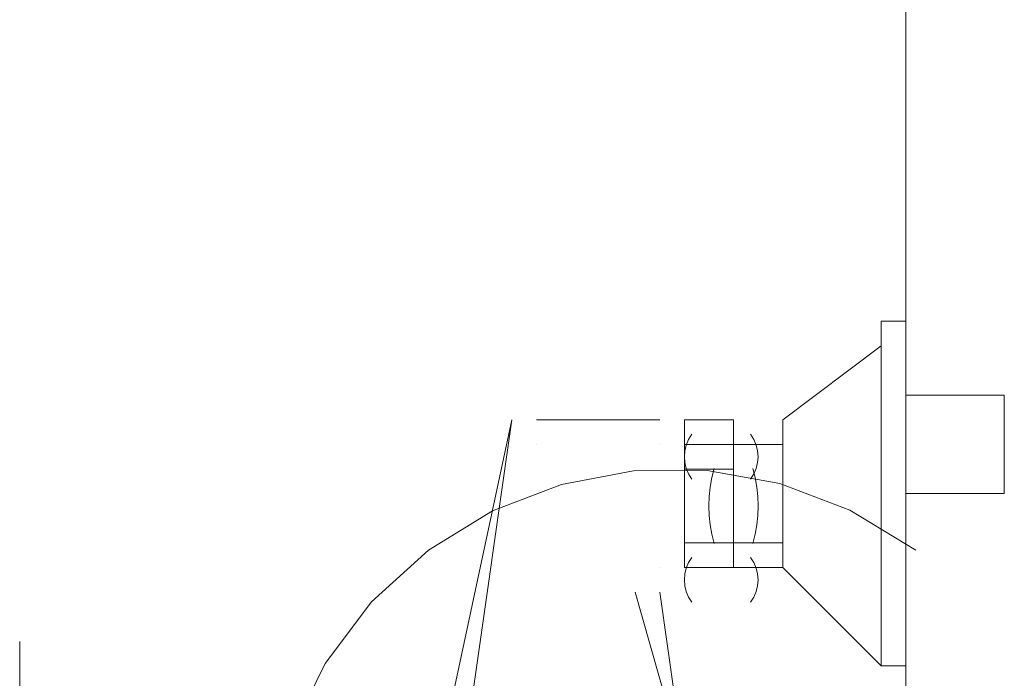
# Model space of a CAD drawing. Header units: millimetres. Extents: x 17 to 403, y 12 to 285.
# Tile 120 of 145: x 307.17 to 308.86, y 180.53 to 181.66. Entities that reach past the tile are written whole.
import ezdxf

# ---------------------------------------------------------------- set-up
doc = ezdxf.new("R2010")
doc.units = ezdxf.units.MM
doc.layers.add('LINE_000000', color=7, linetype='Continuous')

msp = doc.modelspace()

# ---------------------------------------------------------------- linework, layer by layer
at = {"layer": 'LINE_000000', "lineweight": 0}
for p, q in [((308.6947, 184.277), (308.6947, 159.9777)), ((308.6947, 175.6833), (308.6947, 182.753)), ((308.6523, 180.5517), (308.6523, 181.1443)), ((308.6947, 181.1443), (308.6523, 181.1443)), ((308.6947, 180.5517), (308.6947, 181.1443)), ((308.483, 180.975), (308.6523, 181.102)), ((308.6523, 181.102), (308.6523, 181.102)), ((308.864, 181.0173), (308.6947, 181.0173)), ((308.864, 181.0173), (308.864, 181.0173)), ((308.864, 180.848), (308.864, 181.0173)), ((307.8903, 180.3823), (308.0173, 180.975)), ((307.9327, 180.3823), (308.0173, 180.975)), ((308.0597, 180.975), (308.2713, 180.975)), ((308.3137, 180.975), (308.3137, 180.721)), ((308.3137, 180.975), (308.3983, 180.975)), ((308.3137, 180.975), (308.3137, 180.975)), ((308.3983, 180.975), (308.3983, 180.721)), ((308.3983, 180.975), (308.3983, 180.975)), ((308.483, 180.721), (308.483, 180.975)), ((308.483, 180.975), (308.483, 180.975)), ((308.0597, 180.9327), (308.0597, 180.9327)), ((308.0597, 180.9327), (308.0597, 180.9327)), ((308.2713, 180.9327), (308.2713, 180.9327)), ((308.3137, 180.9327), (308.3983, 180.9327)), ((308.3137, 180.9327), (308.3137, 180.8903)), ((308.3137, 180.9327), (308.3137, 180.721)), ((308.3983, 180.9327), (308.3983, 180.8903)), ((308.483, 180.9327), (308.3983, 180.9327)), ((308.3983, 180.9327), (308.483, 180.9327)), ((308.3983, 180.9327), (308.3983, 180.848)), ((308.3137, 180.8903), (308.3983, 180.8903)), ((308.3983, 180.721), (308.3983, 180.848)), ((308.864, 180.848), (308.6947, 180.848)), ((308.864, 180.848), (308.864, 180.848)), ((308.6947, 179.6627), (308.6947, 180.8057)), ((308.3137, 180.7633), (308.3983, 180.7633)), ((308.3137, 180.7633), (308.3983, 180.7633)), ((308.3137, 180.7633), (308.3137, 180.7633)), ((308.3983, 180.7633), (308.3983, 180.7633)), ((308.483, 180.7633), (308.3983, 180.7633)), ((308.2713, 180.721), (308.2713, 180.721)), ((308.2713, 180.721), (308.2713, 180.721)), ((308.3137, 180.721), (308.3983, 180.721)), ((308.3137, 180.721), (308.3137, 180.721)), ((308.3983, 180.721), (308.483, 180.721)), ((308.3983, 180.721), (308.3983, 180.721)), ((308.6523, 180.5517), (308.483, 180.721)), ((308.483, 180.721), (308.483, 180.721)), ((308.3137, 180.3823), (308.229, 180.6787)), ((308.3137, 180.3823), (308.2713, 180.6787)), ((308.3137, 180.6787), (308.3137, 180.6787)), ((307.1707, 180.594), (307.1707, 179.8743)), ((308.6947, 180.5517), (308.6523, 180.5517)), ((308.6523, 180.5517), (308.6523, 180.5517))]:
    msp.add_line(p, q, dxfattribs=at)
for points in [[(308.3267, 180.95), (308.321, 180.9411), (308.3169, 180.9316), (308.3145, 180.9216), (308.3137, 180.9115), (308.3145, 180.9014), (308.3169, 180.8914), (308.321, 180.8819), (308.3267, 180.873)], [(308.4276, 180.873), (308.4333, 180.8819), (308.4374, 180.8914), (308.4398, 180.9014), (308.4406, 180.9115), (308.4398, 180.9216), (308.4374, 180.9316), (308.4333, 180.9411), (308.4276, 180.95)], [(308.7116, 180.7506), (308.5986, 180.8198), (308.4779, 180.8654), (308.3528, 180.8878), (308.2265, 180.8872), (308.1024, 180.864), (307.9837, 180.8185), (307.8738, 180.751), (307.7758, 180.6618), (307.6962, 180.5559), (307.6394, 180.44)], [(308.3651, 180.8914), (308.3612, 180.8755), (308.3583, 180.8594), (308.3566, 180.8431), (308.356, 180.8268), (308.3566, 180.8106), (308.3583, 180.7943), (308.3612, 180.7782), (308.3651, 180.7623)], [(308.4315, 180.7623), (308.4355, 180.7782), (308.4384, 180.7943), (308.4401, 180.8106), (308.4406, 180.8268), (308.4401, 180.8431), (308.4384, 180.8594), (308.4355, 180.8755), (308.4315, 180.8914)], [(308.3267, 180.7384), (308.321, 180.7295), (308.3169, 180.7199), (308.3145, 180.71), (308.3137, 180.6998), (308.3145, 180.6897), (308.3169, 180.6797), (308.321, 180.6702), (308.3267, 180.6613)], [(308.4276, 180.6613), (308.4333, 180.6702), (308.4374, 180.6797), (308.4398, 180.6897), (308.4406, 180.6998), (308.4398, 180.71), (308.4374, 180.7199), (308.4333, 180.7295), (308.4276, 180.7384)]]:
    msp.add_lwpolyline(points, dxfattribs=at)

doc.saveas('drawing.dxf')
